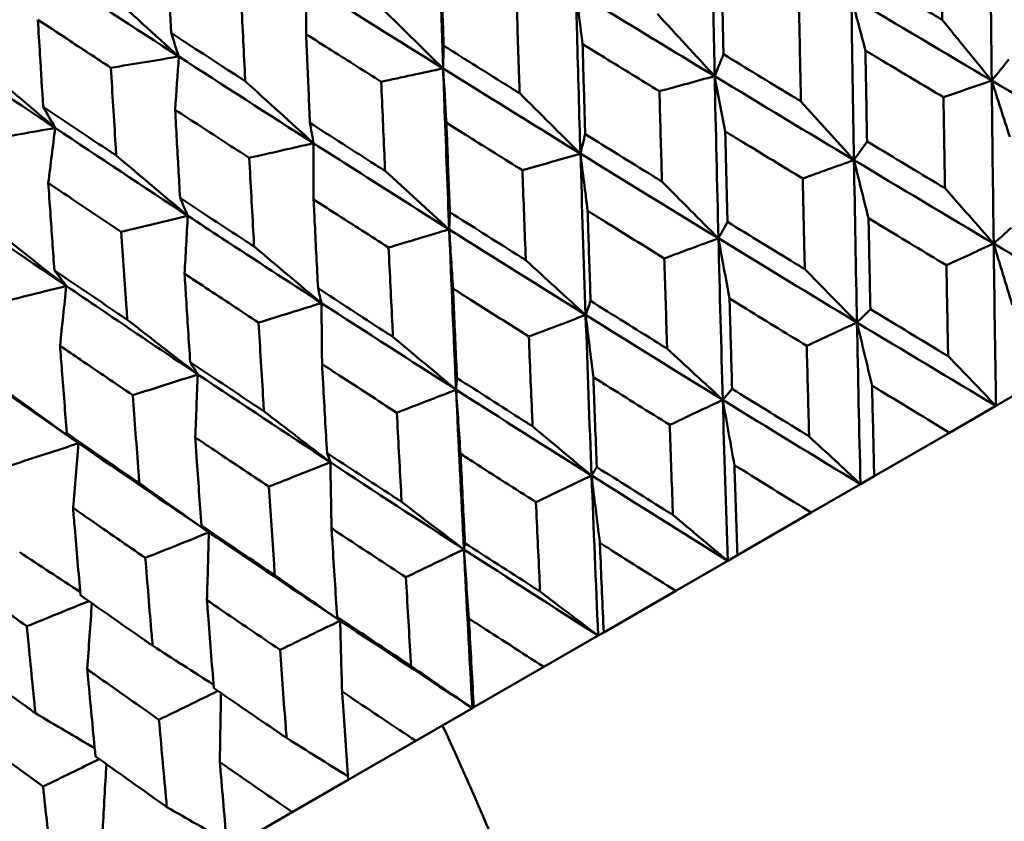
# Model space of a CAD drawing. Header units: millimetres. Extents: x 188 to 1913, y 148 to 2839.
# Tile 127 of 211: x 780 to 787, y 218 to 224. Entities that reach past the tile are written whole.
import ezdxf

# ---------------------------------------------------------------- set-up
doc = ezdxf.new("R2010")
doc.units = ezdxf.units.MM
doc.header["$LTSCALE"] = 10
doc.layers.add('Widoczne (ISO)', color=7, linetype='Continuous', lineweight=50)

msp = doc.modelspace()

# ---------------------------------------------------------------- linework, layer by layer
at = {"layer": 'Widoczne (ISO)'}
for p, q in [((785.1329, 221.0146), (785.2031, 221.0971)), ((787.3206, 221.0465), (787.1867, 220.9692)), ((787.1867, 220.9692), (786.8383, 220.768)), ((786.2715, 220.4407), (786.8383, 220.768)), ((786.2715, 220.4407), (786.168, 220.381)), ((786.168, 220.381), (785.7979, 220.1673)), ((785.2425, 219.8467), (785.7979, 220.1673)), ((785.2425, 219.8467), (785.1698, 219.8047)), ((785.1698, 219.8047), (784.7796, 219.5794)), ((784.2378, 219.2666), (784.7796, 219.5794)), ((784.2378, 219.2666), (784.1961, 219.2425)), ((784.1961, 219.2425), (783.7873, 219.0065)), ((783.2613, 218.7028), (783.7873, 219.0065)), ((783.2509, 218.6968), (782.825, 218.4509)), ((783.2613, 218.7028), (783.2509, 218.6968)), ((782.3169, 218.1575), (782.825, 218.4509)), ((782.3169, 218.1575), (781.8964, 217.9148)), ((781.4082, 217.6329), (781.8964, 217.9148))]:
    msp.add_line(p, q, dxfattribs=at)
msp.add_circle((805.9027, 198.2511), 50, dxfattribs=at)
msp.add_arc((805.6365, 198.7122), 22.5, 160.21496, 79.78504, dxfattribs=at)
for points in [[(783.0306, 223.507), (783.0164, 223.9109), (783.0032, 224.3154), (782.991, 224.7205)], [(787.1545, 223.4157), (787.1499, 223.8249), (787.1457, 224.2345), (787.1419, 224.6441)], [(781.044, 223.5965), (780.7078, 223.8142), (780.3728, 224.0326), (780.039, 224.2516)], [(782.0006, 223.7649), (782.0017, 223.8937), (782.0029, 224.0223), (782.0043, 224.1509)], [(783.0306, 223.507), (782.6876, 223.721), (782.3454, 223.9357), (782.0043, 224.1509)], [(780.4988, 224.0923), (780.6805, 223.9263), (780.8623, 223.761), (781.044, 223.5965)], [(784.0791, 223.6899), (784.0623, 223.8212), (784.0456, 223.9524), (784.029, 224.0834)], [(782.5417, 223.9884), (782.7047, 223.8273), (782.8677, 223.6669), (783.0306, 223.507)], [(786.1191, 222.8179), (786.1121, 223.2257), (786.1056, 223.6339), (786.0997, 224.0424)], [(787.1545, 223.4157), (786.8023, 223.6242), (786.4506, 223.8332), (786.0997, 224.0424)], [(786.2055, 223.6419), (786.1701, 223.7756), (786.1348, 223.9091), (786.0997, 224.0424)], [(784.6411, 223.9176), (784.7848, 223.7609), (784.9285, 223.6047), (785.072, 223.4491)], [(786.7827, 223.8727), (786.9067, 223.7199), (787.0307, 223.5676), (787.1545, 223.4157)], [(781.044, 223.5965), (781.0245, 223.6556), (781.0051, 223.7148), (780.9857, 223.774)], [(780.1141, 223.0596), (779.7832, 223.2803), (779.4536, 223.5019), (779.1255, 223.7241)], [(783.0306, 223.507), (783.0319, 223.564), (783.0332, 223.621), (783.0345, 223.6781)], [(785.072, 223.4491), (785.0941, 223.504), (785.1162, 223.5589), (785.1383, 223.6138)], [(779.5453, 223.5418), (779.7348, 223.3803), (779.9244, 223.2195), (780.1141, 223.0596)], [(781.044, 223.5965), (780.8736, 223.5685), (780.7032, 223.5405), (780.5328, 223.5125)], [(781.016, 223.1965), (781.0252, 223.3299), (781.0346, 223.4632), (781.044, 223.5965)], [(782.0568, 222.9448), (781.7181, 223.1613), (781.3805, 223.3786), (781.044, 223.5965)], [(787.1545, 223.4157), (787.1972, 223.4684), (787.24, 223.5212), (787.2828, 223.5739)], [(783.0306, 223.507), (782.8756, 223.4738), (782.7205, 223.4405), (782.5655, 223.4073)], [(783.0553, 223.0989), (783.047, 223.235), (783.0387, 223.3711), (783.0306, 223.507)], [(781.5431, 223.4119), (781.7143, 223.2555), (781.8856, 223.0998), (782.0568, 222.9448)], [(785.072, 223.4491), (784.9335, 223.4113), (784.7951, 223.3735), (784.6566, 223.3357)], [(785.1003, 222.2297), (785.0901, 222.6357), (785.0807, 223.0422), (785.072, 223.4491)], [(786.1191, 222.8179), (785.7693, 223.0278), (785.4202, 223.2382), (785.072, 223.4491)], [(785.1516, 223.0334), (785.1249, 223.1721), (785.0984, 223.3107), (785.072, 223.4491)], [(787.1545, 223.4157), (787.0337, 223.374), (786.9129, 223.3323), (786.792, 223.2906)], [(787.1694, 222.1904), (787.164, 222.5984), (787.1591, 223.0069), (787.1545, 223.4157)], [(787.2905, 222.9931), (787.245, 223.1341), (787.1997, 223.275), (787.1545, 223.4157)], [(788.2115, 222.792), (787.8587, 222.9995), (787.5063, 223.2074), (787.1545, 223.4157)], [(783.6062, 223.3202), (783.7585, 223.1684), (783.9107, 223.0171), (784.0629, 222.8665)], [(785.7208, 223.2596), (785.8537, 223.1119), (785.9864, 222.9646), (786.1191, 222.8179)], [(780.1141, 223.0596), (780.0842, 223.1127), (780.0544, 223.1659), (780.0246, 223.2191)], [(782.0568, 222.9448), (782.0477, 222.9958), (782.0387, 223.0469), (782.0298, 223.098)], [(780.1141, 223.0596), (779.9384, 223.0285), (779.7627, 222.9975), (779.587, 222.9665)], [(780.0625, 222.646), (780.0796, 222.7839), (780.0968, 222.9218), (780.1141, 223.0596)], [(781.1113, 222.3989), (780.7777, 222.6183), (780.4452, 222.8386), (780.1141, 223.0596)], [(782.0568, 222.9448), (781.8956, 222.908), (781.7344, 222.8712), (781.5733, 222.8344)], [(782.0567, 222.5223), (782.0566, 222.6633), (782.0566, 222.8041), (782.0568, 222.9448)], [(784.0629, 222.8665), (784.0748, 222.9155), (784.0867, 222.9645), (784.0987, 223.0136)], [(786.1191, 222.8179), (786.1519, 222.8649), (786.1847, 222.9119), (786.2175, 222.9589)], [(780.5736, 222.8521), (780.7528, 222.7004), (780.9321, 222.5493), (781.1113, 222.3989)], [(784.0629, 222.8665), (783.9175, 222.8247), (783.7721, 222.7829), (783.6267, 222.7411)], [(784.102, 221.6534), (784.0881, 222.0572), (784.0751, 222.4616), (784.0629, 222.8665)], [(785.1003, 222.2297), (784.7535, 222.4414), (784.4077, 222.6537), (784.0629, 222.8665)], [(784.1167, 222.436), (784.0986, 222.5796), (784.0807, 222.7231), (784.0629, 222.8665)], [(786.1191, 222.8179), (785.9906, 222.7718), (785.8622, 222.7257), (785.7337, 222.6795)], [(786.1418, 221.5971), (786.1337, 222.0036), (786.1261, 222.4105), (786.1191, 222.8179)], [(786.2286, 222.38), (786.1919, 222.5261), (786.1554, 222.6721), (786.1191, 222.8179)], [(787.1694, 222.1904), (786.8186, 222.399), (786.4685, 222.6082), (786.1191, 222.8179)], [(782.5945, 222.7361), (782.7552, 222.5891), (782.9158, 222.4427), (783.0764, 222.2969)], [(784.6759, 222.6563), (784.8174, 222.5136), (784.9589, 222.3714), (785.1003, 222.2297)], [(786.8037, 222.6058), (786.9257, 222.4669), (787.0476, 222.3284), (787.1694, 222.1904)], [(780.198, 221.8716), (779.87, 222.0943), (779.5433, 222.3178), (779.2181, 222.5422)], [(781.1113, 222.3989), (781.0919, 222.444), (781.0725, 222.489), (781.0532, 222.5341)], [(781.1113, 222.3989), (780.9446, 222.3589), (780.7778, 222.3189), (780.611, 222.2789)], [(781.0872, 221.9626), (781.0951, 222.1081), (781.1031, 222.2536), (781.1113, 222.3989)], [(783.0764, 222.2969), (783.078, 222.34), (783.0797, 222.3831), (783.0813, 222.4262)], [(785.1003, 222.2297), (785.123, 222.2708), (785.1457, 222.312), (785.1684, 222.3532)], [(779.6371, 222.3114), (779.824, 222.1641), (780.0109, 222.0175), (780.198, 221.8716)], [(783.0764, 222.2969), (782.9246, 222.2514), (782.7728, 222.2059), (782.6209, 222.1604)], [(783.1283, 221.0912), (783.11, 221.4925), (783.0927, 221.8944), (783.0764, 222.2969)], [(784.102, 221.6534), (783.7591, 221.8672), (783.4171, 222.0818), (783.0764, 222.2969)], [(783.105, 221.8519), (783.0953, 222.0004), (783.0858, 222.1487), (783.0764, 222.2969)], [(787.1694, 222.1904), (787.2131, 222.2296), (787.2567, 222.2688), (787.3004, 222.308)], [(785.1003, 222.2297), (784.9646, 222.1794), (784.8289, 222.1291), (784.6933, 222.0789)], [(785.1329, 221.0146), (785.1213, 221.419), (785.1104, 221.8241), (785.1003, 222.2297)], [(785.1837, 221.7767), (785.1557, 221.9279), (785.1279, 222.0789), (785.1003, 222.2297)], [(786.1418, 221.5971), (785.7938, 221.8073), (785.4466, 222.0182), (785.1003, 222.2297)], [(781.61, 222.1676), (781.7788, 222.0254), (781.9476, 221.8837), (782.1163, 221.7426)], [(787.1694, 222.1904), (787.051, 222.136), (786.9325, 222.0816), (786.8141, 222.0272)], [(788.2221, 221.5669), (787.8706, 221.7742), (787.5197, 221.982), (787.1694, 222.1904)], [(787.3093, 221.73), (787.2625, 221.8837), (787.2159, 222.0371), (787.1694, 222.1904)], [(787.1867, 220.9692), (787.1806, 221.3757), (787.1748, 221.7828), (787.1694, 222.1904)], [(783.6521, 222.0652), (783.8021, 221.9274), (783.9521, 221.7901), (784.102, 221.6534)], [(780.198, 221.8716), (780.1682, 221.9106), (780.1384, 221.9497), (780.1086, 221.9888)], [(785.7498, 221.9973), (785.8806, 221.8635), (786.0113, 221.73), (786.1418, 221.5971)], [(780.198, 221.8716), (780.0262, 221.8287), (779.8544, 221.7858), (779.6826, 221.7429)], [(780.1507, 221.4218), (780.1663, 221.5719), (780.1821, 221.7218), (780.198, 221.8716)], [(782.1163, 221.7426), (782.1076, 221.7797), (782.0989, 221.8168), (782.0902, 221.854)], [(782.1163, 221.7426), (781.9586, 221.6937), (781.8009, 221.6448), (781.6432, 221.5959)], [(783.1283, 221.0912), (782.7898, 221.3076), (782.4524, 221.5248), (782.1163, 221.7426)], [(782.1205, 221.2835), (782.1189, 221.4367), (782.1176, 221.5897), (782.1163, 221.7426)], [(784.102, 221.6534), (784.1145, 221.6886), (784.1269, 221.7238), (784.1394, 221.7591)], [(786.1418, 221.5971), (786.1755, 221.6305), (786.2091, 221.6639), (786.2427, 221.6973)], [(780.6565, 221.6171), (780.8332, 221.4794), (781.0099, 221.3423), (781.1866, 221.2058)], [(784.102, 221.6534), (783.9597, 221.5992), (783.8173, 221.5451), (783.6749, 221.4909)], [(784.1464, 220.4451), (784.1307, 220.8472), (784.1159, 221.25), (784.102, 221.6534)], [(784.16, 221.1856), (784.1405, 221.3417), (784.1212, 221.4976), (784.102, 221.6534)], [(785.1329, 221.0146), (784.7883, 221.2268), (784.4446, 221.4397), (784.102, 221.6534)], [(786.1418, 221.5971), (786.0159, 221.5384), (785.89, 221.4797), (785.7641, 221.421)], [(787.1867, 220.9692), (786.8377, 221.1778), (786.4894, 221.3871), (786.1418, 221.5971)], [(786.2554, 221.1215), (786.2174, 221.2802), (786.1795, 221.4388), (786.1418, 221.5971)], [(786.168, 220.381), (786.1587, 220.7858), (786.15, 221.1912), (786.1418, 221.5971)], [(782.6535, 221.4887), (782.8118, 221.3557), (782.9701, 221.2232), (783.1283, 221.0912)], [(784.7149, 221.3999), (784.8543, 221.2709), (784.9936, 221.1425), (785.1329, 221.0146)], [(786.8269, 221.3437), (786.947, 221.2184), (787.0669, 221.0936), (787.1867, 220.9692)], [(781.1866, 221.2058), (781.1674, 221.2369), (781.1483, 221.268), (781.1292, 221.2991)], [(781.1866, 221.2058), (781.0235, 221.1538), (780.8605, 221.1019), (780.6974, 221.0499)], [(781.167, 220.7329), (781.1733, 220.8907), (781.1799, 221.0483), (781.1866, 221.2058)], [(782.183, 220.5454), (781.8495, 220.7647), (781.5173, 220.9849), (781.1866, 221.2058)], [(783.1283, 221.0912), (783.1304, 221.1205), (783.1326, 221.1497), (783.1347, 221.179)], [(779.7378, 221.0867), (779.922, 220.9534), (780.1064, 220.8207), (780.2907, 220.6886)], [(783.1283, 221.0912), (782.9798, 221.0335), (782.8312, 220.9758), (782.6826, 220.918)], [(783.1865, 219.8908), (783.1661, 220.2902), (783.1467, 220.6904), (783.1283, 221.0912)], [(783.1613, 220.6091), (783.1502, 220.77), (783.1392, 220.9307), (783.1283, 221.0912)], [(784.1464, 220.4451), (783.8059, 220.6596), (783.4665, 220.875), (783.1283, 221.0912)], [(785.1329, 221.0146), (785, 220.9518), (784.8671, 220.8891), (784.7342, 220.8264)], [(786.168, 220.381), (785.8221, 220.5914), (785.477, 220.8026), (785.1329, 221.0146)], [(785.2206, 220.5241), (785.1911, 220.6878), (785.1619, 220.8513), (785.1329, 221.0146)], [(785.1698, 219.8047), (785.1567, 220.2073), (785.1444, 220.6106), (785.1329, 221.0146)], [(781.684, 220.929), (781.8503, 220.8006), (782.0167, 220.6727), (782.183, 220.5454)], [(783.7032, 220.8158), (783.851, 220.6917), (783.9988, 220.5681), (784.1464, 220.4451)], [(780.2907, 220.6886), (780.2612, 220.7137), (780.2316, 220.7388), (780.2021, 220.7639)], [(785.782, 220.7404), (785.9108, 220.6202), (786.0394, 220.5004), (786.168, 220.381)], [(780.2907, 220.6886), (780.1229, 220.6339), (779.9551, 220.5791), (779.7872, 220.5244)], [(780.2483, 220.2025), (780.2622, 220.3647), (780.2764, 220.5267), (780.2907, 220.6886)], [(781.2698, 220.0182), (780.9419, 220.2408), (780.6155, 220.4643), (780.2907, 220.6886)], [(782.183, 220.5454), (782.1747, 220.5687), (782.1664, 220.5919), (782.1581, 220.6152)], [(782.183, 220.5454), (782.0288, 220.4844), (781.8746, 220.4234), (781.7204, 220.3625)], [(782.1918, 220.0493), (782.1887, 220.2149), (782.1858, 220.3802), (782.183, 220.5454)], [(783.1865, 219.8908), (782.8507, 220.1081), (782.5162, 220.3264), (782.183, 220.5454)], [(784.1464, 220.4451), (784.1595, 220.4666), (784.1727, 220.4882), (784.1858, 220.5097)], [(784.1464, 220.4451), (784.0071, 220.3786), (783.8678, 220.3121), (783.7284, 220.2457)], [(785.1698, 219.8047), (784.8276, 220.0173), (784.4865, 220.2308), (784.1464, 220.4451)], [(784.2089, 219.94), (784.1878, 220.1085), (784.167, 220.2769), (784.1464, 220.4451)], [(784.1961, 219.2425), (784.1787, 219.6426), (784.1621, 220.0435), (784.1464, 220.4451)], [(780.7474, 220.3882), (780.9215, 220.2643), (781.0957, 220.141), (781.2698, 220.0182)], [(782.7187, 220.2473), (782.8747, 220.128), (783.0306, 220.0092), (783.1865, 219.8908)], [(784.7583, 220.1493), (784.8955, 220.034), (785.0327, 219.9191), (785.1698, 219.8047)], [(781.2698, 220.0182), (781.2511, 220.0354), (781.2324, 220.0527), (781.2137, 220.0699)], [(781.2698, 220.0182), (781.1105, 219.9543), (780.9512, 219.8903), (780.7919, 219.8264)], [(781.2553, 219.5086), (781.2599, 219.6786), (781.2648, 219.8485), (781.2698, 220.0182)], [(782.2568, 219.3541), (781.9264, 219.5745), (781.5974, 219.7959), (781.2698, 220.0182)], [(783.1865, 219.8908), (783.1892, 219.9064), (783.1919, 219.922), (783.1947, 219.9375)], [(779.8475, 219.8686), (779.9992, 219.7687), (780.151, 219.6691), (780.3028, 219.57)], [(783.1865, 219.8908), (783.0412, 219.8209), (782.8959, 219.751), (782.7506, 219.6812)], [(784.1961, 219.2425), (783.8584, 219.4577), (783.5218, 219.6738), (783.1865, 219.8908)], [(783.2243, 219.3715), (783.2115, 219.5448), (783.1989, 219.7179), (783.1865, 219.8908)], [(783.2509, 218.6968), (783.2284, 219.0939), (783.2069, 219.492), (783.1865, 219.8908)], [(781.7652, 219.6968), (781.9291, 219.5821), (782.093, 219.4678), (782.2568, 219.3541)], [(783.7597, 219.5728), (783.9052, 219.4622), (784.0507, 219.3522), (784.1961, 219.2425)], [(780.3674, 219.5014), (780.2119, 219.4383), (780.0564, 219.3751), (779.9008, 219.312)], [(780.3553, 218.989), (780.3668, 219.1546), (780.3785, 219.32), (780.3904, 219.4852)], [(782.2568, 219.3541), (782.1061, 219.2811), (781.9555, 219.2081), (781.8048, 219.1351)], [(782.2568, 219.3541), (782.2491, 219.3636), (782.2414, 219.3732), (782.2337, 219.3827)], [(783.2509, 218.6968), (782.9182, 218.9149), (782.5868, 219.134), (782.2568, 219.3541)], [(782.2708, 218.821), (782.2659, 218.9989), (782.2612, 219.1766), (782.2568, 219.3541)], [(780.8465, 219.1664), (780.9992, 219.0681), (781.1519, 218.9703), (781.3047, 218.8729)], [(782.7902, 219.013), (782.9438, 218.9072), (783.0973, 218.8017), (783.2509, 218.6968)], [(781.3382, 218.8258), (781.1903, 218.7537), (781.0424, 218.6816), (780.8945, 218.6095)], [(781.3521, 218.2906), (781.3547, 218.464), (781.3575, 218.6373), (781.3606, 218.8104)], [(779.9662, 218.6582), (780.1146, 218.5701), (780.263, 218.4824), (780.4114, 218.3951)], [(781.8536, 218.4723), (782.0074, 218.3757), (782.1612, 218.2795), (782.315, 218.1837)], [(780.4459, 218.3135), (780.3051, 218.2446), (780.1643, 218.1756), (780.0235, 218.1067)], [(780.4718, 217.7824), (780.4807, 217.9469), (780.4898, 218.1113), (780.499, 218.2756)], [(780.9536, 217.9527), (781.1033, 217.8667), (781.253, 217.781), (781.4027, 217.6957)]]:
    msp.add_open_spline(points, degree=3, dxfattribs=at)
for points, knots in [([(785.072, 223.4491), (785.0655, 223.7514), (785.0594, 224.0539), (785.0518, 224.4615), (785.0498, 224.5666), (785.048, 224.6717)], [0.3692784, 0.3692784, 0.3692784, 0.3692784, 0.4608442, 0.4608442, 0.492629, 0.492629, 0.492629, 0.492629]), ([(786.7827, 223.8727), (786.7822, 223.9016), (786.7818, 223.9305), (786.7782, 224.1586), (786.7752, 224.3579), (786.7722, 224.5572)], [0.06686277, 0.06686277, 0.06686277, 0.06686277, 0.07557848, 0.07557848, 0.13558897, 0.13558897, 0.13558897, 0.13558897]), ([(780.9533, 224.4336), (780.9574, 224.3454), (780.9617, 224.2573), (780.9724, 224.0373), (780.9789, 223.9056), (780.9857, 223.774)], [0.03448054, 0.03448054, 0.03448054, 0.03448054, 0.06157222, 0.06157222, 0.10209717, 0.10209717, 0.10209717, 0.10209717]), ([(783.0122, 224.349), (783.0147, 224.2723), (783.0172, 224.1956), (783.0245, 223.9719), (783.0295, 223.825), (783.0345, 223.6781)], [0.03825175, 0.03825175, 0.03825175, 0.03825175, 0.06160817, 0.06160817, 0.10638617, 0.10638617, 0.10638617, 0.10638617]), ([(785.124, 224.2932), (785.1253, 224.2287), (785.1266, 224.1642), (785.1313, 223.9377), (785.1347, 223.7757), (785.1383, 223.6138)], [0.04208868, 0.04208868, 0.04208868, 0.04208868, 0.06158988, 0.06158988, 0.11059803, 0.11059803, 0.11059803, 0.11059803]), ([(786.196, 224.2245), (786.3666, 224.122), (786.5373, 224.0196), (786.7329, 223.9024), (786.7578, 223.8876), (786.7827, 223.8727)], [0.01556037, 0.01556037, 0.01556037, 0.01556037, 0.07555527, 0.07555527, 0.08428623, 0.08428623, 0.08428623, 0.08428623]), ([(781.5431, 223.4119), (781.5417, 223.4401), (781.5403, 223.4684), (781.5291, 223.6899), (781.5196, 223.8833), (781.5104, 224.0769)], [0.07597559, 0.07597559, 0.07597559, 0.07597559, 0.08464777, 0.08464777, 0.14401425, 0.14401425, 0.14401425, 0.14401425]), ([(784.0629, 222.8665), (784.0538, 223.1673), (784.0453, 223.4683), (784.0344, 223.8742), (784.0317, 223.9788), (784.029, 224.0834)], [0.3692784, 0.3692784, 0.3692784, 0.3692784, 0.4608442, 0.4608442, 0.492629, 0.492629, 0.492629, 0.492629]), ([(785.072, 223.4491), (784.8132, 223.6057), (784.555, 223.7626), (784.2078, 223.9743), (784.1184, 224.0288), (784.029, 224.0834)], [0.3692784, 0.3692784, 0.3692784, 0.3692784, 0.4608442, 0.4608442, 0.492629, 0.492629, 0.492629, 0.492629]), ([(783.6062, 223.3202), (783.6052, 223.3491), (783.6042, 223.378), (783.5966, 223.6029), (783.5901, 223.799), (783.5838, 223.9952)], [0.07138254, 0.07138254, 0.07138254, 0.07138254, 0.08018544, 0.08018544, 0.13983561, 0.13983561, 0.13983561, 0.13983561]), ([(785.7208, 223.2596), (785.7202, 223.2884), (785.7195, 223.3172), (785.7147, 223.5446), (785.7105, 223.7432), (785.7065, 223.9419)], [0.06686277, 0.06686277, 0.06686277, 0.06686277, 0.07557848, 0.07557848, 0.13558897, 0.13558897, 0.13558897, 0.13558897]), ([(780.5328, 223.5125), (780.4229, 223.5845), (780.3131, 223.6567), (780.1302, 223.7772), (780.057, 223.8255), (779.9838, 223.8738)], [0.02104899, 0.02104899, 0.02104899, 0.02104899, 0.0615671, 0.0615671, 0.08866561, 0.08866561, 0.08866561, 0.08866561]), ([(779.9838, 223.8738), (779.989, 223.7863), (779.9944, 223.6988), (780.0079, 223.4805), (780.0161, 223.3497), (780.0246, 223.2191)], [0.03448054, 0.03448054, 0.03448054, 0.03448054, 0.06157222, 0.06157222, 0.10209717, 0.10209717, 0.10209717, 0.10209717]), ([(780.9857, 223.774), (781.1474, 223.6685), (781.3095, 223.5632), (781.4955, 223.4427), (781.5193, 223.4273), (781.5431, 223.4119)], [0.02530969, 0.02530969, 0.02530969, 0.02530969, 0.08465152, 0.08465152, 0.09334823, 0.09334823, 0.09334823, 0.09334823]), ([(782.5655, 223.4073), (782.4415, 223.4855), (782.3177, 223.5638), (782.1295, 223.683), (782.065, 223.724), (782.0006, 223.7649)], [0.01681985, 0.01681985, 0.01681985, 0.01681985, 0.06159108, 0.06159108, 0.08495433, 0.08495433, 0.08495433, 0.08495433]), ([(782.0006, 223.7649), (782.0038, 223.6886), (782.007, 223.6124), (782.0166, 223.39), (782.0231, 223.244), (782.0298, 223.098)], [0.03825175, 0.03825175, 0.03825175, 0.03825175, 0.06160817, 0.06160817, 0.10638617, 0.10638617, 0.10638617, 0.10638617]), ([(784.6566, 223.3357), (784.5187, 223.4201), (784.381, 223.5045), (784.1886, 223.6226), (784.1339, 223.6563), (784.0791, 223.6899)], [0.01259731, 0.01259731, 0.01259731, 0.01259731, 0.06159863, 0.06159863, 0.08110666, 0.08110666, 0.08110666, 0.08110666]), ([(784.0791, 223.6899), (784.0809, 223.6257), (784.0827, 223.5615), (784.0891, 223.336), (784.0938, 223.1748), (784.0987, 223.0136)], [0.04208868, 0.04208868, 0.04208868, 0.04208868, 0.06158988, 0.06158988, 0.11059803, 0.11059803, 0.11059803, 0.11059803]), ([(783.0345, 223.6781), (783.2003, 223.574), (783.3663, 223.47), (783.557, 223.3509), (783.5816, 223.3355), (783.6062, 223.3202)], [0.02053386, 0.02053386, 0.02053386, 0.02053386, 0.08016461, 0.08016461, 0.08898694, 0.08898694, 0.08898694, 0.08898694]), ([(785.1383, 223.6138), (785.3076, 223.5106), (785.4771, 223.4075), (785.6714, 223.2896), (785.6961, 223.2746), (785.7208, 223.2596)], [0.01556037, 0.01556037, 0.01556037, 0.01556037, 0.07555527, 0.07555527, 0.08428623, 0.08428623, 0.08428623, 0.08428623]), ([(786.792, 223.2906), (786.6407, 223.3811), (786.4894, 223.4716), (786.294, 223.5888), (786.2497, 223.6154), (786.2055, 223.6419)], [0.00838421, 0.00838421, 0.00838421, 0.00838421, 0.06155515, 0.06155515, 0.07712864, 0.07712864, 0.07712864, 0.07712864]), ([(786.2055, 223.6419), (786.2063, 223.5903), (786.2072, 223.5388), (786.2112, 223.311), (786.2143, 223.1349), (786.2175, 222.9589)], [0.04598621, 0.04598621, 0.04598621, 0.04598621, 0.06155279, 0.06155279, 0.11473062, 0.11473062, 0.11473062, 0.11473062]), ([(780.5736, 222.8521), (780.5718, 222.8802), (780.5701, 222.9082), (780.5562, 223.1281), (780.5443, 223.3202), (780.5328, 223.5125)], [0.07597559, 0.07597559, 0.07597559, 0.07597559, 0.08464777, 0.08464777, 0.14401425, 0.14401425, 0.14401425, 0.14401425]), ([(783.0764, 222.2969), (783.0643, 222.596), (783.0528, 222.8953), (783.038, 223.2989), (783.0343, 223.4029), (783.0306, 223.507)], [0.3692784, 0.3692784, 0.3692784, 0.3692784, 0.4608442, 0.4608442, 0.492629, 0.492629, 0.492629, 0.492629]), ([(784.0629, 222.8665), (783.8067, 223.0246), (783.5511, 223.183), (783.2075, 223.3967), (783.119, 223.4519), (783.0306, 223.507)], [0.3692784, 0.3692784, 0.3692784, 0.3692784, 0.4608442, 0.4608442, 0.492629, 0.492629, 0.492629, 0.492629]), ([(782.5945, 222.7361), (782.5933, 222.7648), (782.592, 222.7936), (782.5821, 223.0172), (782.5737, 223.2121), (782.5655, 223.4073)], [0.07138254, 0.07138254, 0.07138254, 0.07138254, 0.08018544, 0.08018544, 0.13983561, 0.13983561, 0.13983561, 0.13983561]), ([(784.6759, 222.6563), (784.675, 222.685), (784.6742, 222.7137), (784.6676, 222.9401), (784.662, 223.1378), (784.6566, 223.3357)], [0.06686277, 0.06686277, 0.06686277, 0.06686277, 0.07557848, 0.07557848, 0.13558897, 0.13558897, 0.13558897, 0.13558897]), ([(786.8037, 222.6058), (786.8032, 222.6338), (786.8027, 222.6617), (786.7987, 222.8899), (786.7954, 223.0902), (786.792, 223.2906)], [0.06241522, 0.06241522, 0.06241522, 0.06241522, 0.0708546, 0.0708546, 0.13127416, 0.13127416, 0.13127416, 0.13127416]), ([(780.0246, 223.2191), (780.1838, 223.1122), (780.3434, 223.0055), (780.5268, 222.8834), (780.5502, 222.8678), (780.5736, 222.8521)], [0.02530969, 0.02530969, 0.02530969, 0.02530969, 0.08465152, 0.08465152, 0.09334823, 0.09334823, 0.09334823, 0.09334823]), ([(781.5733, 222.8344), (781.451, 222.9136), (781.3288, 222.9929), (781.1432, 223.1136), (781.0796, 223.155), (781.016, 223.1965)], [0.01681985, 0.01681985, 0.01681985, 0.01681985, 0.06159108, 0.06159108, 0.08495433, 0.08495433, 0.08495433, 0.08495433]), ([(781.016, 223.1965), (781.0201, 223.1207), (781.0243, 223.045), (781.0365, 222.8241), (781.0448, 222.6791), (781.0532, 222.5341)], [0.03825175, 0.03825175, 0.03825175, 0.03825175, 0.06160817, 0.06160817, 0.10638617, 0.10638617, 0.10638617, 0.10638617]), ([(782.0298, 223.098), (782.1935, 222.9927), (782.3574, 222.8876), (782.5459, 222.7671), (782.5702, 222.7516), (782.5945, 222.7361)], [0.02053386, 0.02053386, 0.02053386, 0.02053386, 0.08016461, 0.08016461, 0.08898694, 0.08898694, 0.08898694, 0.08898694]), ([(783.6267, 222.7411), (783.4903, 222.8263), (783.354, 222.9115), (783.1637, 223.0309), (783.1095, 223.0649), (783.0553, 223.0989)], [0.01259731, 0.01259731, 0.01259731, 0.01259731, 0.06159863, 0.06159863, 0.08110666, 0.08110666, 0.08110666, 0.08110666]), ([(783.0553, 223.0989), (783.0577, 223.035), (783.0601, 222.9711), (783.0686, 222.7468), (783.0749, 222.5865), (783.0813, 222.4262)], [0.04208868, 0.04208868, 0.04208868, 0.04208868, 0.06158988, 0.06158988, 0.11059803, 0.11059803, 0.11059803, 0.11059803]), ([(785.7337, 222.6795), (785.5834, 222.7707), (785.4333, 222.8619), (785.2394, 222.9799), (785.1955, 223.0067), (785.1516, 223.0334)], [0.00838421, 0.00838421, 0.00838421, 0.00838421, 0.06155515, 0.06155515, 0.07712864, 0.07712864, 0.07712864, 0.07712864]), ([(785.1516, 223.0334), (785.1528, 222.9821), (785.154, 222.9307), (785.1595, 222.7039), (785.1639, 222.5285), (785.1684, 222.3532)], [0.04598621, 0.04598621, 0.04598621, 0.04598621, 0.06155279, 0.06155279, 0.11473062, 0.11473062, 0.11473062, 0.11473062]), ([(783.0764, 222.2969), (782.8232, 222.4568), (782.5707, 222.617), (782.2314, 222.8332), (782.1441, 222.889), (782.0568, 222.9448)], [0.3692784, 0.3692784, 0.3692784, 0.3692784, 0.4608442, 0.4608442, 0.492629, 0.492629, 0.492629, 0.492629]), ([(784.0987, 223.0136), (784.2664, 222.9095), (784.4343, 222.8055), (784.6269, 222.6865), (784.6514, 222.6714), (784.6759, 222.6563)], [0.01556037, 0.01556037, 0.01556037, 0.01556037, 0.07555527, 0.07555527, 0.08428623, 0.08428623, 0.08428623, 0.08428623]), ([(786.2175, 222.9589), (786.3888, 222.8555), (786.5601, 222.7522), (786.7557, 222.6347), (786.7797, 222.6202), (786.8037, 222.6058)], [0.01044349, 0.01044349, 0.01044349, 0.01044349, 0.07085106, 0.07085106, 0.07930241, 0.07930241, 0.07930241, 0.07930241]), ([(781.61, 222.1676), (781.6084, 222.1962), (781.6068, 222.2248), (781.5943, 222.4469), (781.5836, 222.6406), (781.5733, 222.8344)], [0.07138254, 0.07138254, 0.07138254, 0.07138254, 0.08018544, 0.08018544, 0.13983561, 0.13983561, 0.13983561, 0.13983561]), ([(783.6521, 222.0652), (783.651, 222.0938), (783.6499, 222.1223), (783.6413, 222.3475), (783.6339, 222.5442), (783.6267, 222.7411)], [0.06686277, 0.06686277, 0.06686277, 0.06686277, 0.07557848, 0.07557848, 0.13558897, 0.13558897, 0.13558897, 0.13558897]), ([(785.7498, 221.9973), (785.7491, 222.0252), (785.7484, 222.053), (785.7429, 222.2803), (785.7382, 222.4799), (785.7337, 222.6795)], [0.06241522, 0.06241522, 0.06241522, 0.06241522, 0.0708546, 0.0708546, 0.13127416, 0.13127416, 0.13127416, 0.13127416]), ([(780.611, 222.2789), (780.4906, 222.3591), (780.3704, 222.4395), (780.1877, 222.5619), (780.1251, 222.6039), (780.0625, 222.646)], [0.01681985, 0.01681985, 0.01681985, 0.01681985, 0.06159108, 0.06159108, 0.08495433, 0.08495433, 0.08495433, 0.08495433]), ([(780.0625, 222.646), (780.0676, 222.5708), (780.0728, 222.4956), (780.088, 222.2765), (780.0982, 222.1326), (780.1086, 221.9888)], [0.03825175, 0.03825175, 0.03825175, 0.03825175, 0.06160817, 0.06160817, 0.10638617, 0.10638617, 0.10638617, 0.10638617]), ([(781.0532, 222.5341), (781.2145, 222.4275), (781.3762, 222.3211), (781.5621, 222.1991), (781.586, 222.1834), (781.61, 222.1676)], [0.02053386, 0.02053386, 0.02053386, 0.02053386, 0.08016461, 0.08016461, 0.08898694, 0.08898694, 0.08898694, 0.08898694]), ([(782.6209, 222.1604), (782.4862, 222.2466), (782.3516, 222.3328), (782.1637, 222.4535), (782.1102, 222.4879), (782.0567, 222.5223)], [0.01259731, 0.01259731, 0.01259731, 0.01259731, 0.06159863, 0.06159863, 0.08110666, 0.08110666, 0.08110666, 0.08110666]), ([(782.0567, 222.5223), (782.0598, 222.4588), (782.0629, 222.3954), (782.0739, 222.1725), (782.0819, 222.0132), (782.0902, 221.854)], [0.04208868, 0.04208868, 0.04208868, 0.04208868, 0.06158988, 0.06158988, 0.11059803, 0.11059803, 0.11059803, 0.11059803]), ([(784.6933, 222.0789), (784.5444, 222.1708), (784.3957, 222.2628), (784.2037, 222.382), (784.1602, 222.409), (784.1167, 222.436)], [0.00838421, 0.00838421, 0.00838421, 0.00838421, 0.06155515, 0.06155515, 0.07712864, 0.07712864, 0.07712864, 0.07712864]), ([(784.1167, 222.436), (784.1184, 222.3849), (784.12, 222.3337), (784.1274, 222.108), (784.1333, 221.9335), (784.1394, 221.7591)], [0.04598621, 0.04598621, 0.04598621, 0.04598621, 0.06155279, 0.06155279, 0.11473062, 0.11473062, 0.11473062, 0.11473062]), ([(782.1163, 221.7426), (781.8667, 221.9045), (781.6177, 222.0668), (781.2834, 222.2858), (781.1973, 222.3424), (781.1113, 222.3989)], [0.3692784, 0.3692784, 0.3692784, 0.3692784, 0.4608442, 0.4608442, 0.492629, 0.492629, 0.492629, 0.492629]), ([(783.0813, 222.4262), (783.2471, 222.321), (783.4132, 222.2159), (783.6037, 222.0958), (783.6279, 222.0805), (783.6521, 222.0652)], [0.01556037, 0.01556037, 0.01556037, 0.01556037, 0.07555527, 0.07555527, 0.08428623, 0.08428623, 0.08428623, 0.08428623]), ([(785.1684, 222.3532), (785.3382, 222.2489), (785.5081, 222.1449), (785.7021, 222.0264), (785.726, 222.0119), (785.7498, 221.9973)], [0.01044349, 0.01044349, 0.01044349, 0.01044349, 0.07085106, 0.07085106, 0.07930241, 0.07930241, 0.07930241, 0.07930241]), ([(786.2286, 222.38), (786.2294, 222.3418), (786.2301, 222.3036), (786.2347, 222.076), (786.2386, 221.8866), (786.2427, 221.6973)], [0.04993807, 0.04993807, 0.04993807, 0.04993807, 0.0614821, 0.0614821, 0.11877783, 0.11877783, 0.11877783, 0.11877783]), ([(786.8141, 222.0272), (786.6515, 222.1249), (786.489, 222.2228), (786.294, 222.3405), (786.2613, 222.3602), (786.2286, 222.38)], [0.00418374, 0.00418374, 0.00418374, 0.00418374, 0.06147247, 0.06147247, 0.07302352, 0.07302352, 0.07302352, 0.07302352]), ([(780.6565, 221.6171), (780.6545, 221.6455), (780.6525, 221.6738), (780.6371, 221.8942), (780.6239, 222.0865), (780.611, 222.2789)], [0.07138254, 0.07138254, 0.07138254, 0.07138254, 0.08018544, 0.08018544, 0.13983561, 0.13983561, 0.13983561, 0.13983561]), ([(782.6535, 221.4887), (782.6521, 221.5171), (782.6507, 221.5454), (782.6396, 221.7692), (782.6302, 221.9647), (782.6209, 222.1604)], [0.06686277, 0.06686277, 0.06686277, 0.06686277, 0.07557848, 0.07557848, 0.13558897, 0.13558897, 0.13558897, 0.13558897]), ([(784.7149, 221.3999), (784.714, 221.4276), (784.7131, 221.4553), (784.7057, 221.6815), (784.6994, 221.8801), (784.6933, 222.0789)], [0.06241522, 0.06241522, 0.06241522, 0.06241522, 0.0708546, 0.0708546, 0.13127416, 0.13127416, 0.13127416, 0.13127416]), ([(780.1086, 221.9888), (780.2673, 221.8807), (780.4264, 221.7727), (780.6093, 221.649), (780.6329, 221.6331), (780.6565, 221.6171)], [0.02053386, 0.02053386, 0.02053386, 0.02053386, 0.08016461, 0.08016461, 0.08898694, 0.08898694, 0.08898694, 0.08898694]), ([(786.8269, 221.3437), (786.8264, 221.3702), (786.8259, 221.3967), (786.8215, 221.6244), (786.8177, 221.8258), (786.8141, 222.0272)], [0.05804162, 0.05804162, 0.05804162, 0.05804162, 0.06605559, 0.06605559, 0.12689392, 0.12689392, 0.12689392, 0.12689392]), ([(781.6432, 221.5959), (781.5104, 221.6832), (781.3777, 221.7706), (781.1926, 221.8929), (781.1399, 221.9277), (781.0872, 221.9626)], [0.01259731, 0.01259731, 0.01259731, 0.01259731, 0.06159863, 0.06159863, 0.08110666, 0.08110666, 0.08110666, 0.08110666]), ([(781.0872, 221.9626), (781.0911, 221.8996), (781.095, 221.8366), (781.1088, 221.6153), (781.1189, 221.4572), (781.1292, 221.2991)], [0.04208868, 0.04208868, 0.04208868, 0.04208868, 0.06158988, 0.06158988, 0.11059803, 0.11059803, 0.11059803, 0.11059803]), ([(781.1866, 221.2058), (780.9408, 221.37), (780.6959, 221.5346), (780.3672, 221.7569), (780.2825, 221.8142), (780.198, 221.8716)], [0.3692784, 0.3692784, 0.3692784, 0.3692784, 0.4608442, 0.4608442, 0.492629, 0.492629, 0.492629, 0.492629]), ([(782.0902, 221.854), (782.2537, 221.7475), (782.4176, 221.6411), (782.6057, 221.5196), (782.6296, 221.5041), (782.6535, 221.4887)], [0.01556037, 0.01556037, 0.01556037, 0.01556037, 0.07555527, 0.07555527, 0.08428623, 0.08428623, 0.08428623, 0.08428623]), ([(783.6749, 221.4909), (783.5277, 221.5838), (783.3807, 221.6769), (783.191, 221.7973), (783.148, 221.8246), (783.105, 221.8519)], [0.00838421, 0.00838421, 0.00838421, 0.00838421, 0.06155515, 0.06155515, 0.07712864, 0.07712864, 0.07712864, 0.07712864]), ([(783.105, 221.8519), (783.1072, 221.801), (783.1094, 221.7502), (783.1191, 221.5258), (783.1268, 221.3524), (783.1347, 221.179)], [0.04598621, 0.04598621, 0.04598621, 0.04598621, 0.06155279, 0.06155279, 0.11473062, 0.11473062, 0.11473062, 0.11473062]), ([(785.1837, 221.7767), (785.1848, 221.7387), (785.1858, 221.7007), (785.1921, 221.474), (785.1975, 221.2855), (785.2031, 221.0971)], [0.04993807, 0.04993807, 0.04993807, 0.04993807, 0.0614821, 0.0614821, 0.11877783, 0.11877783, 0.11877783, 0.11877783]), ([(785.7641, 221.421), (785.6029, 221.5195), (785.4419, 221.6182), (785.2486, 221.7369), (785.2161, 221.7568), (785.1837, 221.7767)], [0.00418374, 0.00418374, 0.00418374, 0.00418374, 0.06147247, 0.06147247, 0.07302352, 0.07302352, 0.07302352, 0.07302352]), ([(784.1394, 221.7591), (784.3074, 221.6538), (784.4757, 221.5488), (784.6678, 221.4292), (784.6913, 221.4145), (784.7149, 221.3999)], [0.01044349, 0.01044349, 0.01044349, 0.01044349, 0.07085106, 0.07085106, 0.07930241, 0.07930241, 0.07930241, 0.07930241]), ([(786.2427, 221.6973), (786.4145, 221.593), (786.5866, 221.4888), (786.7815, 221.3711), (786.8042, 221.3574), (786.8269, 221.3437)], [0.00523804, 0.00523804, 0.00523804, 0.00523804, 0.06606705, 0.06606705, 0.07409033, 0.07409033, 0.07409033, 0.07409033]), ([(781.684, 220.929), (781.6822, 220.9571), (781.6805, 220.9853), (781.6666, 221.2074), (781.6548, 221.4016), (781.6432, 221.5959)], [0.06686277, 0.06686277, 0.06686277, 0.06686277, 0.07557848, 0.07557848, 0.13558897, 0.13558897, 0.13558897, 0.13558897]), ([(783.7032, 220.8158), (783.702, 220.8433), (783.7009, 220.8709), (783.6912, 221.0958), (783.683, 221.2933), (783.6749, 221.4909)], [0.06241522, 0.06241522, 0.06241522, 0.06241522, 0.0708546, 0.0708546, 0.13127416, 0.13127416, 0.13127416, 0.13127416]), ([(780.6974, 221.0499), (780.5667, 221.1384), (780.4363, 221.227), (780.2542, 221.3511), (780.2024, 221.3865), (780.1507, 221.4218)], [0.01259731, 0.01259731, 0.01259731, 0.01259731, 0.06159863, 0.06159863, 0.08110666, 0.08110666, 0.08110666, 0.08110666]), ([(780.1507, 221.4218), (780.1554, 221.3593), (780.1602, 221.2969), (780.1771, 221.0774), (780.1895, 220.9206), (780.2021, 220.7639)], [0.04208868, 0.04208868, 0.04208868, 0.04208868, 0.06158988, 0.06158988, 0.11059803, 0.11059803, 0.11059803, 0.11059803]), ([(785.782, 220.7404), (785.7813, 220.7668), (785.7806, 220.7932), (785.7745, 221.0199), (785.7693, 221.2204), (785.7641, 221.421)], [0.05804162, 0.05804162, 0.05804162, 0.05804162, 0.06605559, 0.06605559, 0.12689392, 0.12689392, 0.12689392, 0.12689392]), ([(780.2907, 220.6886), (780.0494, 220.8553), (779.809, 221.0225), (779.4863, 221.2483), (779.4033, 221.3066), (779.3204, 221.3649)], [0.3692784, 0.3692784, 0.3692784, 0.3692784, 0.4608442, 0.4608442, 0.492629, 0.492629, 0.492629, 0.492629]), ([(781.1292, 221.2991), (781.2902, 221.1912), (781.4516, 221.0834), (781.6369, 220.9602), (781.6604, 220.9446), (781.684, 220.929)], [0.01556037, 0.01556037, 0.01556037, 0.01556037, 0.07555527, 0.07555527, 0.08428623, 0.08428623, 0.08428623, 0.08428623]), ([(782.6826, 220.918), (782.5374, 221.0121), (782.3924, 221.1062), (782.2052, 221.2282), (782.1628, 221.2558), (782.1205, 221.2835)], [0.00838421, 0.00838421, 0.00838421, 0.00838421, 0.06155515, 0.06155515, 0.07712864, 0.07712864, 0.07712864, 0.07712864]), ([(782.1205, 221.2835), (782.1232, 221.233), (782.126, 221.1825), (782.1384, 220.9596), (782.1481, 220.7873), (782.1581, 220.6152)], [0.04598621, 0.04598621, 0.04598621, 0.04598621, 0.06155279, 0.06155279, 0.11473062, 0.11473062, 0.11473062, 0.11473062]), ([(783.1347, 221.179), (783.3006, 221.0726), (783.4668, 220.9663), (783.6566, 220.8454), (783.6799, 220.8306), (783.7032, 220.8158)], [0.01044349, 0.01044349, 0.01044349, 0.01044349, 0.07085106, 0.07085106, 0.07930241, 0.07930241, 0.07930241, 0.07930241]), ([(784.16, 221.1856), (784.1614, 221.1478), (784.1628, 221.11), (784.1712, 220.8846), (784.1784, 220.6971), (784.1858, 220.5097)], [0.04993807, 0.04993807, 0.04993807, 0.04993807, 0.0614821, 0.0614821, 0.11877783, 0.11877783, 0.11877783, 0.11877783]), ([(784.7342, 220.8264), (784.5747, 220.9259), (784.4153, 221.0255), (784.2241, 221.1454), (784.192, 221.1655), (784.16, 221.1856)], [0.00418374, 0.00418374, 0.00418374, 0.00418374, 0.06147247, 0.06147247, 0.07302352, 0.07302352, 0.07302352, 0.07302352]), ([(785.2031, 221.0971), (785.3733, 220.9919), (785.5438, 220.8868), (785.737, 220.768), (785.7595, 220.7542), (785.782, 220.7404)], [0.00523804, 0.00523804, 0.00523804, 0.00523804, 0.06606705, 0.06606705, 0.07409033, 0.07409033, 0.07409033, 0.07409033]), ([(786.8383, 220.768), (786.6648, 220.8729), (786.4915, 220.978), (786.2974, 221.096), (786.2764, 221.1088), (786.2554, 221.1215)], [0, 0, 0, 0, 0.06135239, 0.06135239, 0.06879633, 0.06879633, 0.06879633, 0.06879633]), ([(786.2554, 221.1215), (786.256, 221.097), (786.2565, 221.0724), (786.2617, 220.8454), (786.2665, 220.643), (786.2715, 220.4407)], [0.05393723, 0.05393723, 0.05393723, 0.05393723, 0.06137399, 0.06137399, 0.12273355, 0.12273355, 0.12273355, 0.12273355]), ([(780.7474, 220.3882), (780.7453, 220.4162), (780.7431, 220.4441), (780.7261, 220.6645), (780.7116, 220.8571), (780.6974, 221.0499)], [0.06686277, 0.06686277, 0.06686277, 0.06686277, 0.07557848, 0.07557848, 0.13558897, 0.13558897, 0.13558897, 0.13558897]), ([(782.7187, 220.2473), (782.7172, 220.2747), (782.7157, 220.3021), (782.7034, 220.5255), (782.6929, 220.7217), (782.6826, 220.918)], [0.06241522, 0.06241522, 0.06241522, 0.06241522, 0.0708546, 0.0708546, 0.13127416, 0.13127416, 0.13127416, 0.13127416]), ([(784.7583, 220.1493), (784.7573, 220.1756), (784.7564, 220.2018), (784.7482, 220.4274), (784.7411, 220.6268), (784.7342, 220.8264)], [0.05804162, 0.05804162, 0.05804162, 0.05804162, 0.06605559, 0.06605559, 0.12689392, 0.12689392, 0.12689392, 0.12689392]), ([(780.2021, 220.7639), (780.3604, 220.6543), (780.519, 220.545), (780.7011, 220.42), (780.7243, 220.4041), (780.7474, 220.3882)], [0.01556037, 0.01556037, 0.01556037, 0.01556037, 0.07555527, 0.07555527, 0.08428623, 0.08428623, 0.08428623, 0.08428623]), ([(781.7204, 220.3625), (781.5774, 220.4578), (781.4346, 220.5533), (781.2504, 220.6769), (781.2087, 220.7049), (781.167, 220.7329)], [0.00838421, 0.00838421, 0.00838421, 0.00838421, 0.06155515, 0.06155515, 0.07712864, 0.07712864, 0.07712864, 0.07712864]), ([(781.167, 220.7329), (781.1704, 220.6828), (781.1739, 220.6328), (781.1892, 220.4116), (781.2013, 220.2407), (781.2137, 220.0699)], [0.04598621, 0.04598621, 0.04598621, 0.04598621, 0.06155279, 0.06155279, 0.11473062, 0.11473062, 0.11473062, 0.11473062]), ([(782.1581, 220.6152), (782.3217, 220.5074), (782.4856, 220.3998), (782.6727, 220.2774), (782.6957, 220.2623), (782.7187, 220.2473)], [0.01044349, 0.01044349, 0.01044349, 0.01044349, 0.07085106, 0.07085106, 0.07930241, 0.07930241, 0.07930241, 0.07930241]), ([(783.1613, 220.6091), (783.1632, 220.5715), (783.165, 220.5339), (783.1759, 220.3099), (783.1851, 220.1237), (783.1947, 219.9375)], [0.04993807, 0.04993807, 0.04993807, 0.04993807, 0.0614821, 0.0614821, 0.11877783, 0.11877783, 0.11877783, 0.11877783]), ([(783.7284, 220.2457), (783.5708, 220.3463), (783.4134, 220.4471), (783.2247, 220.5684), (783.193, 220.5887), (783.1613, 220.6091)], [0.00418374, 0.00418374, 0.00418374, 0.00418374, 0.06147247, 0.06147247, 0.07302352, 0.07302352, 0.07302352, 0.07302352]), ([(784.1858, 220.5097), (784.354, 220.4034), (784.5226, 220.2972), (784.7137, 220.1773), (784.736, 220.1633), (784.7583, 220.1493)], [0.00523804, 0.00523804, 0.00523804, 0.00523804, 0.06606705, 0.06606705, 0.07409033, 0.07409033, 0.07409033, 0.07409033]), ([(785.7979, 220.1673), (785.626, 220.2732), (785.4544, 220.3792), (785.2622, 220.4983), (785.2414, 220.5112), (785.2206, 220.5241)], [0, 0, 0, 0, 0.06135239, 0.06135239, 0.06879633, 0.06879633, 0.06879633, 0.06879633]), ([(785.2206, 220.5241), (785.2213, 220.4996), (785.2221, 220.4752), (785.2292, 220.2493), (785.2358, 220.0479), (785.2425, 219.8467)], [0.05393723, 0.05393723, 0.05393723, 0.05393723, 0.06137399, 0.06137399, 0.12273355, 0.12273355, 0.12273355, 0.12273355]), ([(781.7652, 219.6968), (781.7633, 219.724), (781.7614, 219.7511), (781.7462, 219.9728), (781.7332, 220.1676), (781.7204, 220.3625)], [0.06241522, 0.06241522, 0.06241522, 0.06241522, 0.0708546, 0.0708546, 0.13127416, 0.13127416, 0.13127416, 0.13127416]), ([(783.7597, 219.5728), (783.7584, 219.5988), (783.7572, 219.6249), (783.7466, 219.8491), (783.7374, 220.0473), (783.7284, 220.2457)], [0.05804162, 0.05804162, 0.05804162, 0.05804162, 0.06605559, 0.06605559, 0.12689392, 0.12689392, 0.12689392, 0.12689392]), ([(780.7919, 219.8264), (780.6514, 219.9232), (780.5111, 220.0201), (780.3302, 220.1456), (780.2892, 220.1741), (780.2483, 220.2025)], [0.00838421, 0.00838421, 0.00838421, 0.00838421, 0.06155515, 0.06155515, 0.07712864, 0.07712864, 0.07712864, 0.07712864]), ([(780.2483, 220.2025), (780.2524, 220.1529), (780.2566, 220.1032), (780.2753, 219.884), (780.29, 219.7146), (780.305, 219.5453)], [0.04598621, 0.04598621, 0.04598621, 0.04598621, 0.06155279, 0.06155279, 0.11473062, 0.11473062, 0.11473062, 0.11473062]), ([(781.2137, 220.0699), (781.3745, 219.9606), (781.5358, 219.8514), (781.72, 219.7273), (781.7426, 219.712), (781.7652, 219.6968)], [0.01044349, 0.01044349, 0.01044349, 0.01044349, 0.07085106, 0.07085106, 0.07930241, 0.07930241, 0.07930241, 0.07930241]), ([(782.1918, 220.0493), (782.1941, 220.012), (782.1964, 219.9747), (782.2101, 219.7524), (782.2218, 219.5675), (782.2337, 219.3827)], [0.04993807, 0.04993807, 0.04993807, 0.04993807, 0.0614821, 0.0614821, 0.11877783, 0.11877783, 0.11877783, 0.11877783]), ([(782.7506, 219.6812), (782.5953, 219.7831), (782.4402, 219.8852), (782.2542, 220.0081), (782.223, 220.0287), (782.1918, 220.0493)], [0.00418374, 0.00418374, 0.00418374, 0.00418374, 0.06147247, 0.06147247, 0.07302352, 0.07302352, 0.07302352, 0.07302352]), ([(783.1947, 219.9375), (783.3607, 219.8299), (783.527, 219.7224), (783.7157, 219.601), (783.7377, 219.5869), (783.7597, 219.5728)], [0.00523804, 0.00523804, 0.00523804, 0.00523804, 0.06606705, 0.06606705, 0.07409033, 0.07409033, 0.07409033, 0.07409033]), ([(784.7796, 219.5794), (784.6096, 219.6864), (784.4399, 219.7935), (784.25, 219.9139), (784.2294, 219.9269), (784.2089, 219.94)], [0, 0, 0, 0, 0.06135239, 0.06135239, 0.06879633, 0.06879633, 0.06879633, 0.06879633]), ([(784.2089, 219.94), (784.2099, 219.9157), (784.2109, 219.8914), (784.2203, 219.6668), (784.229, 219.4666), (784.2378, 219.2666)], [0.05393723, 0.05393723, 0.05393723, 0.05393723, 0.06137399, 0.06137399, 0.12273355, 0.12273355, 0.12273355, 0.12273355]), ([(780.8465, 219.1664), (780.8442, 219.1933), (780.8419, 219.2203), (780.8234, 219.4401), (780.8075, 219.6331), (780.7919, 219.8264)], [0.06241522, 0.06241522, 0.06241522, 0.06241522, 0.0708546, 0.0708546, 0.13127416, 0.13127416, 0.13127416, 0.13127416]), ([(779.9008, 219.312), (779.7631, 219.4103), (779.6256, 219.5088), (779.4482, 219.6364), (779.4081, 219.6653), (779.368, 219.6943)], [0.00838421, 0.00838421, 0.00838421, 0.00838421, 0.06155515, 0.06155515, 0.07712864, 0.07712864, 0.07712864, 0.07712864]), ([(782.7902, 219.013), (782.7886, 219.0389), (782.787, 219.0648), (782.7736, 219.2873), (782.762, 219.4842), (782.7506, 219.6812)], [0.05804162, 0.05804162, 0.05804162, 0.05804162, 0.06605559, 0.06605559, 0.12689392, 0.12689392, 0.12689392, 0.12689392]), ([(780.305, 219.5453), (780.4629, 219.4342), (780.6212, 219.3234), (780.802, 219.1973), (780.8243, 219.1819), (780.8465, 219.1664)], [0.01044349, 0.01044349, 0.01044349, 0.01044349, 0.07085106, 0.07085106, 0.07930241, 0.07930241, 0.07930241, 0.07930241]), ([(781.2553, 219.5086), (781.2581, 219.4716), (781.2609, 219.4346), (781.2778, 219.2141), (781.2921, 219.0307), (781.3067, 218.8475)], [0.04993807, 0.04993807, 0.04993807, 0.04993807, 0.0614821, 0.0614821, 0.11877783, 0.11877783, 0.11877783, 0.11877783]), ([(781.8048, 219.1351), (781.652, 219.2384), (781.4995, 219.342), (781.3166, 219.4667), (781.2859, 219.4877), (781.2553, 219.5086)], [0.00418374, 0.00418374, 0.00418374, 0.00418374, 0.06147247, 0.06147247, 0.07302352, 0.07302352, 0.07302352, 0.07302352]), ([(782.2337, 219.3827), (782.3972, 219.2736), (782.561, 219.1647), (782.7468, 219.0417), (782.7685, 219.0273), (782.7902, 219.013)], [0.00523804, 0.00523804, 0.00523804, 0.00523804, 0.06606705, 0.06606705, 0.07409033, 0.07409033, 0.07409033, 0.07409033]), ([(783.7873, 219.0065), (783.6196, 219.1148), (783.4522, 219.2233), (783.2649, 219.3451), (783.2446, 219.3583), (783.2243, 219.3715)], [0, 0, 0, 0, 0.06135239, 0.06135239, 0.06879633, 0.06879633, 0.06879633, 0.06879633]), ([(783.2243, 219.3715), (783.2256, 219.3474), (783.2269, 219.3233), (783.239, 219.1002), (783.25, 218.9014), (783.2613, 218.7028)], [0.05393723, 0.05393723, 0.05393723, 0.05393723, 0.06137399, 0.06137399, 0.12273355, 0.12273355, 0.12273355, 0.12273355]), ([(779.9662, 218.6582), (779.9635, 218.6848), (779.9607, 218.7115), (779.9386, 218.9292), (779.9196, 219.1205), (779.9008, 219.312)], [0.06241522, 0.06241522, 0.06241522, 0.06241522, 0.0708546, 0.0708546, 0.13127416, 0.13127416, 0.13127416, 0.13127416]), ([(781.8536, 218.4723), (781.8516, 218.498), (781.8497, 218.5237), (781.8332, 218.7444), (781.8188, 218.9396), (781.8048, 219.1351)], [0.05804162, 0.05804162, 0.05804162, 0.05804162, 0.06605559, 0.06605559, 0.12689392, 0.12689392, 0.12689392, 0.12689392]), ([(779.4357, 219.0434), (779.5904, 218.9304), (779.7454, 218.8178), (779.9226, 218.6896), (779.9444, 218.6739), (779.9662, 218.6582)], [0.01044349, 0.01044349, 0.01044349, 0.01044349, 0.07085106, 0.07085106, 0.07930241, 0.07930241, 0.07930241, 0.07930241]), ([(780.3553, 218.989), (780.3587, 218.9524), (780.3621, 218.9157), (780.3825, 218.6972), (780.3997, 218.5155), (780.4173, 218.334)], [0.04993807, 0.04993807, 0.04993807, 0.04993807, 0.0614821, 0.0614821, 0.11877783, 0.11877783, 0.11877783, 0.11877783]), ([(780.8945, 218.6095), (780.7445, 218.7145), (780.5949, 218.8198), (780.4155, 218.9465), (780.3854, 218.9677), (780.3553, 218.989)], [0.00418374, 0.00418374, 0.00418374, 0.00418374, 0.06147247, 0.06147247, 0.07302352, 0.07302352, 0.07302352, 0.07302352]), ([(781.3067, 218.8475), (781.4673, 218.7367), (781.6283, 218.6262), (781.811, 218.5014), (781.8323, 218.4868), (781.8536, 218.4723)], [0.00523804, 0.00523804, 0.00523804, 0.00523804, 0.06606705, 0.06606705, 0.07409033, 0.07409033, 0.07409033, 0.07409033]), ([(782.825, 218.4509), (782.6598, 218.5607), (782.4951, 218.6707), (782.3107, 218.7943), (782.2908, 218.8076), (782.2708, 218.821)], [0, 0, 0, 0, 0.06135239, 0.06135239, 0.06879633, 0.06879633, 0.06879633, 0.06879633]), ([(782.2708, 218.821), (782.2724, 218.7971), (782.2741, 218.7732), (782.2891, 218.5518), (782.3028, 218.3546), (782.3169, 218.1575)], [0.05393723, 0.05393723, 0.05393723, 0.05393723, 0.06137399, 0.06137399, 0.12273355, 0.12273355, 0.12273355, 0.12273355]), ([(780.9536, 217.9527), (780.9513, 217.9782), (780.949, 218.0036), (780.9289, 218.2223), (780.9116, 218.4158), (780.8945, 218.6095)], [0.05804162, 0.05804162, 0.05804162, 0.05804162, 0.06605559, 0.06605559, 0.12689392, 0.12689392, 0.12689392, 0.12689392]), ([(784.4647, 206.3282), (784.7479, 207.1155), (784.9401, 207.9386), (785.1425, 209.6563), (785.1527, 210.551), (784.9912, 212.4121), (784.8194, 213.3784), (784.2939, 215.3827), (783.9401, 216.4207), (783.3489, 217.8481), (783.1926, 218.2057), (783.0263, 218.5672)], [1, 1, 1, 1, 1.1906229, 1.1906229, 1.3812459, 1.3812459, 1.5718688, 1.5718688, 1.7624917, 1.7624917, 1.8252774, 1.8252774, 1.8252774, 1.8252774]), ([(780.0235, 218.1067), (779.8766, 218.2135), (779.7301, 218.3205), (779.5544, 218.4494), (779.525, 218.471), (779.4956, 218.4926)], [0.00418374, 0.00418374, 0.00418374, 0.00418374, 0.06147247, 0.06147247, 0.07302352, 0.07302352, 0.07302352, 0.07302352]), ([(780.4173, 218.334), (780.5748, 218.2214), (780.7327, 218.1091), (780.9119, 217.9822), (780.9327, 217.9675), (780.9536, 217.9527)], [0.00523804, 0.00523804, 0.00523804, 0.00523804, 0.06606705, 0.06606705, 0.07409033, 0.07409033, 0.07409033, 0.07409033]), ([(781.8964, 217.9148), (781.7342, 218.0262), (781.5723, 218.1379), (781.3913, 218.2634), (781.3717, 218.277), (781.3521, 218.2906)], [0, 0, 0, 0, 0.06135239, 0.06135239, 0.06879633, 0.06879633, 0.06879633, 0.06879633]), ([(781.3521, 218.2906), (781.3541, 218.2669), (781.3561, 218.2431), (781.3744, 218.0237), (781.3912, 217.8282), (781.4082, 217.6329)], [0.05393723, 0.05393723, 0.05393723, 0.05393723, 0.06137399, 0.06137399, 0.12273355, 0.12273355, 0.12273355, 0.12273355]), ([(780.0939, 217.4563), (780.0911, 217.4815), (780.0883, 217.5067), (780.0645, 217.7233), (780.0438, 217.9148), (780.0235, 218.1067)], [0.05804162, 0.05804162, 0.05804162, 0.05804162, 0.06605559, 0.06605559, 0.12689392, 0.12689392, 0.12689392, 0.12689392])]:
    msp.add_open_spline(points, degree=3, knots=knots, dxfattribs=at)

doc.saveas('drawing.dxf')
